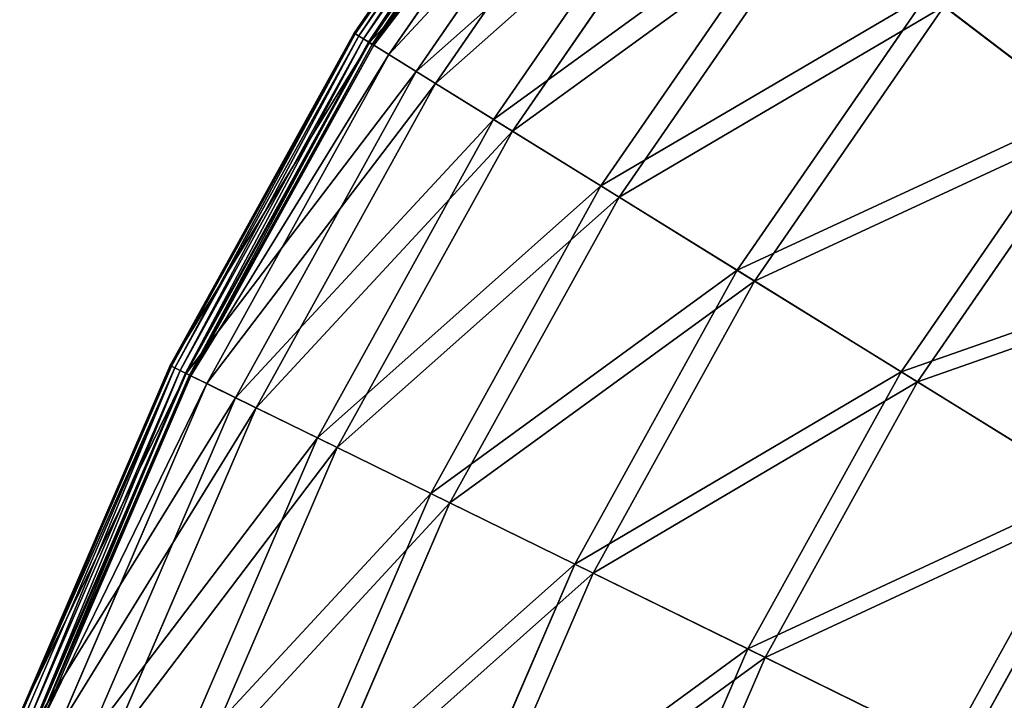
# Model space of a CAD drawing. Extents: x 0 to 923, y 0 to 335.
# Tile 99 of 164: x 599 to 641, y 227 to 256. Entities that reach past the tile are written whole.
import ezdxf

# ---------------------------------------------------------------- set-up
doc = ezdxf.new("R2010")
doc.units = 0
doc.layers.get('0').update_dxf_attribs({"color": 13, "linetype": 'CONTINUOUS'})

# ---------------------------------------------------------------- blocks, each defined once
blk = doc.blocks.new('GROUP_4')
for p, q in [((34.34, 269.102, 0.499), (25.013, 255.57, 0.499)), ((34.384, 269.068, 0.246), (25.059, 255.541, 0.246)), ((34.522, 268.963, 0.055), (25.207, 255.449, 0.055)), ((34.718, 268.813, -0.025), (25.417, 255.319, -0.025)), ((25.632, 255.186, 0.03), (34.919, 268.659, 0.03)), ((25.668, 255.164, 16.173), (34.953, 268.633, 16.173)), ((25.795, 255.085, 0.204), (35.072, 268.542, 0.204)), ((35.135, 268.494, 0.45), (25.863, 255.043, 0.45)), ((35.746, 268.028, 16.074), (26.516, 254.639, 16.074)), ((27.691, 253.912, 32.19), (36.843, 267.189, 32.19)), ((37.624, 266.592, 31.994), (28.526, 253.394, 31.994)), ((31.04, 251.838, 47.897), (39.973, 264.797, 47.897)), ((40.735, 264.214, 47.606), (31.855, 251.333, 47.606)), ((35.683, 248.962, 63.143), (44.312, 261.48, 63.143)), ((45.047, 260.918, 62.759), (36.47, 248.475, 62.759)), ((41.576, 245.313, 77.78), (49.819, 257.271, 77.78)), ((56.441, 252.21, 91.669), (49.819, 257.271, 77.78)), ((50.521, 256.734, 77.308), (42.327, 244.848, 77.308)), ((57.102, 251.704, 91.112), (50.521, 256.734, 77.308)), ((25.013, 255.57, 0.499), (17.056, 241.189, 0.499)), ((25.059, 255.541, 0.246), (17.105, 241.165, 0.246)), ((25.013, 255.57, 0.499), (25.668, 255.164, 16.173)), ((25.013, 255.57, 0.499), (25.059, 255.541, 0.246)), ((25.059, 255.541, 0.246), (25.207, 255.449, 0.055)), ((25.207, 255.449, 0.055), (17.261, 241.088, 0.055)), ((25.417, 255.319, -0.025), (17.483, 240.979, -0.025)), ((17.71, 240.868, 0.03), (25.632, 255.186, 0.03)), ((17.748, 240.849, 16.173), (25.668, 255.164, 16.173)), ((17.883, 240.783, 0.204), (25.795, 255.085, 0.204)), ((25.863, 255.043, 0.45), (17.954, 240.748, 0.45)), ((25.207, 255.449, 0.055), (25.417, 255.319, -0.025)), ((25.632, 255.186, 0.03), (25.417, 255.319, -0.025)), ((25.795, 255.085, 0.204), (25.632, 255.186, 0.03)), ((25.668, 255.164, 16.173), (27.691, 253.912, 32.19)), ((25.863, 255.043, 0.45), (25.795, 255.085, 0.204)), ((25.863, 255.043, 0.45), (26.516, 254.639, 16.074)), ((26.516, 254.639, 16.074), (18.644, 240.41, 16.074)), ((26.516, 254.639, 16.074), (28.526, 253.394, 31.994)), ((19.884, 239.801, 32.19), (27.691, 253.912, 32.19)), ((27.691, 253.912, 32.19), (31.04, 251.838, 47.897)), ((28.526, 253.394, 31.994), (20.766, 239.368, 31.994)), ((28.526, 253.394, 31.994), (31.855, 251.333, 47.606)), ((48.662, 240.925, 91.669), (56.441, 252.21, 91.669)), ((23.42, 238.065, 47.897), (31.04, 251.838, 47.897)), ((31.04, 251.838, 47.897), (35.683, 248.962, 63.143)), ((57.102, 251.704, 91.112), (49.37, 240.487, 91.112)), ((31.855, 251.333, 47.606), (24.281, 237.643, 47.606)), ((31.855, 251.333, 47.606), (36.47, 248.475, 62.759)), ((28.323, 235.659, 63.143), (35.683, 248.962, 63.143)), ((35.683, 248.962, 63.143), (41.576, 245.313, 77.78)), ((36.47, 248.475, 62.759), (29.154, 235.251, 62.759)), ((36.47, 248.475, 62.759), (42.327, 244.848, 77.308)), ((34.545, 232.605, 77.78), (41.576, 245.313, 77.78)), ((41.576, 245.313, 77.78), (48.662, 240.925, 91.669)), ((42.327, 244.848, 77.308), (35.338, 232.216, 77.308)), ((42.327, 244.848, 77.308), (49.37, 240.487, 91.112)), ((17.056, 241.189, 0.499), (10.547, 226.097, 0.499)), ((17.105, 241.165, 0.246), (10.599, 226.078, 0.246)), ((17.261, 241.088, 0.055), (10.762, 226.017, 0.055)), ((17.483, 240.979, -0.025), (10.993, 225.931, -0.025)), ((17.748, 240.849, 16.173), (17.056, 241.189, 0.499)), ((17.056, 241.189, 0.499), (17.105, 241.165, 0.246)), ((17.105, 241.165, 0.246), (17.261, 241.088, 0.055)), ((17.261, 241.088, 0.055), (17.483, 240.979, -0.025)), ((17.71, 240.868, 0.03), (17.483, 240.979, -0.025)), ((11.23, 225.842, 0.03), (17.71, 240.868, 0.03)), ((11.269, 225.827, 16.173), (17.748, 240.849, 16.173)), ((11.41, 225.775, 0.204), (17.883, 240.783, 0.204)), ((17.954, 240.748, 0.45), (11.484, 225.747, 0.45)), ((17.883, 240.783, 0.204), (17.71, 240.868, 0.03)), ((19.884, 239.801, 32.19), (17.748, 240.849, 16.173)), ((17.954, 240.748, 0.45), (17.883, 240.783, 0.204)), ((17.954, 240.748, 0.45), (18.644, 240.41, 16.074)), ((42.027, 228.933, 91.669), (48.662, 240.925, 91.669)), ((48.662, 240.925, 91.669), (56.873, 235.841, 104.675)), ((18.644, 240.41, 16.074), (12.204, 225.477, 16.074)), ((18.644, 240.41, 16.074), (20.766, 239.368, 31.994)), ((49.37, 240.487, 91.112), (42.775, 228.566, 91.112)), ((49.37, 240.487, 91.112), (57.531, 235.433, 104.039)), ((13.497, 224.993, 32.19), (19.884, 239.801, 32.19)), ((23.42, 238.065, 47.897), (19.884, 239.801, 32.19)), ((20.766, 239.368, 31.994), (14.418, 224.649, 31.994)), ((20.766, 239.368, 31.994), (24.281, 237.643, 47.606)), ((17.187, 223.613, 47.897), (23.42, 238.065, 47.897)), ((28.323, 235.659, 63.143), (23.42, 238.065, 47.897)), ((24.281, 237.643, 47.606), (18.085, 223.277, 47.606)), ((24.281, 237.643, 47.606), (29.154, 235.251, 62.759)), ((22.302, 221.699, 63.143), (28.323, 235.659, 63.143)), ((34.545, 232.605, 77.78), (28.323, 235.659, 63.143)), ((50.697, 224.678, 104.675), (56.873, 235.841, 104.675)), ((29.154, 235.251, 62.759), (23.169, 221.374, 62.759)), ((29.154, 235.251, 62.759), (35.338, 232.216, 77.308)), ((57.531, 235.433, 104.039), (51.392, 224.337, 104.039)), ((28.794, 219.269, 77.78), (34.545, 232.605, 77.78)), ((42.027, 228.933, 91.669), (34.545, 232.605, 77.78)), ((35.338, 232.216, 77.308), (29.621, 218.959, 77.308)), ((35.338, 232.216, 77.308), (42.775, 228.566, 91.112)), ((36.6, 216.348, 91.669), (42.027, 228.933, 91.669)), ((50.697, 224.678, 104.675), (42.027, 228.933, 91.669)), ((42.775, 228.566, 91.112), (37.38, 216.056, 91.112)), ((42.775, 228.566, 91.112), (51.392, 224.337, 104.039))]:
    blk.add_line(p, q)
mesh = blk.add_polyface()
corners = [(34.953, 268.633, 16.173), (25.013, 255.57, 0.499), (25.668, 255.164, 16.173), (34.34, 269.102, 0.499)]
mesh.append_faces([[corners[k] for k in face] for face in [(0, 1, 2), (1, 0, 3)]], dxfattribs={"vtx0": -1})
mesh = blk.add_polyface()
corners = [(25.013, 255.57, 0.499), (34.384, 269.068, 0.246), (25.059, 255.541, 0.246), (34.34, 269.102, 0.499)]
mesh.append_faces([[corners[k] for k in face] for face in [(0, 1, 2), (1, 0, 3)]], dxfattribs={"vtx0": -1})
mesh = blk.add_polyface()
corners = [(25.207, 255.449, 0.055), (34.384, 269.068, 0.246), (25.059, 255.541, 0.246), (34.522, 268.963, 0.055)]
mesh.append_faces([[corners[k] for k in face] for face in [(0, 1, 2), (1, 0, 3)]], dxfattribs={"vtx0": -1})
mesh = blk.add_polyface()
corners = [(25.417, 255.319, -0.025), (34.522, 268.963, 0.055), (25.207, 255.449, 0.055), (34.718, 268.813, -0.025)]
mesh.append_faces([[corners[k] for k in face] for face in [(0, 1, 2), (1, 0, 3)]], dxfattribs={"vtx0": -1})
mesh = blk.add_polyface()
corners = [(25.632, 255.186, 0.03), (34.718, 268.813, -0.025), (25.417, 255.319, -0.025), (34.919, 268.659, 0.03)]
mesh.append_faces([[corners[k] for k in face] for face in [(0, 1, 2), (1, 0, 3)]], dxfattribs={"vtx0": -1})
mesh = blk.add_polyface()
corners = [(34.919, 268.659, 0.03), (25.795, 255.085, 0.204), (25.632, 255.186, 0.03), (35.072, 268.542, 0.204)]
mesh.append_faces([[corners[k] for k in face] for face in [(0, 1, 2), (1, 0, 3)]], dxfattribs={"vtx0": -1})
mesh = blk.add_polyface()
corners = [(36.843, 267.189, 32.19), (25.668, 255.164, 16.173), (27.691, 253.912, 32.19), (34.953, 268.633, 16.173)]
mesh.append_faces([[corners[k] for k in face] for face in [(0, 1, 2), (1, 0, 3)]], dxfattribs={"vtx0": -1})
mesh = blk.add_polyface()
corners = [(25.795, 255.085, 0.204), (35.135, 268.494, 0.45), (25.863, 255.043, 0.45), (35.072, 268.542, 0.204)]
mesh.append_faces([[corners[k] for k in face] for face in [(0, 1, 2), (1, 0, 3)]], dxfattribs={"vtx0": -1})
mesh = blk.add_polyface()
corners = [(25.863, 255.043, 0.45), (35.746, 268.028, 16.074), (26.516, 254.639, 16.074), (35.135, 268.494, 0.45)]
mesh.append_faces([[corners[k] for k in face] for face in [(0, 1, 2), (1, 0, 3)]], dxfattribs={"vtx0": -1})
mesh = blk.add_polyface()
corners = [(65.288, 262.677, 91.669), (49.819, 257.271, 77.78), (56.441, 252.21, 91.669), (59.194, 268.363, 77.78)]
mesh.append_faces([[corners[k] for k in face] for face in [(0, 1, 2), (1, 0, 3)]], dxfattribs={"vtx0": -1})
mesh = blk.add_polyface()
corners = [(26.516, 254.639, 16.074), (37.624, 266.592, 31.994), (28.526, 253.394, 31.994), (35.746, 268.028, 16.074)]
mesh.append_faces([[corners[k] for k in face] for face in [(0, 1, 2), (1, 0, 3)]], dxfattribs={"vtx0": -1})
mesh = blk.add_polyface()
corners = [(50.521, 256.734, 77.308), (65.897, 262.109, 91.112), (57.102, 251.704, 91.112), (59.84, 267.76, 77.308)]
mesh.append_faces([[corners[k] for k in face] for face in [(0, 1, 2), (1, 0, 3)]], dxfattribs={"vtx0": -1})
mesh = blk.add_polyface()
corners = [(39.973, 264.797, 47.897), (27.691, 253.912, 32.19), (31.04, 251.838, 47.897), (36.843, 267.189, 32.19)]
mesh.append_faces([[corners[k] for k in face] for face in [(0, 1, 2), (1, 0, 3)]], dxfattribs={"vtx0": -1})
mesh = blk.add_polyface()
corners = [(28.526, 253.394, 31.994), (40.735, 264.214, 47.606), (31.855, 251.333, 47.606), (37.624, 266.592, 31.994)]
mesh.append_faces([[corners[k] for k in face] for face in [(0, 1, 2), (1, 0, 3)]], dxfattribs={"vtx0": -1})
mesh = blk.add_polyface()
corners = [(44.312, 261.48, 63.143), (31.04, 251.838, 47.897), (35.683, 248.962, 63.143), (39.973, 264.797, 47.897)]
mesh.append_faces([[corners[k] for k in face] for face in [(0, 1, 2), (1, 0, 3)]], dxfattribs={"vtx0": -1})
mesh = blk.add_polyface()
corners = [(31.855, 251.333, 47.606), (45.047, 260.918, 62.759), (36.47, 248.475, 62.759), (40.735, 264.214, 47.606)]
mesh.append_faces([[corners[k] for k in face] for face in [(0, 1, 2), (1, 0, 3)]], dxfattribs={"vtx0": -1})
mesh = blk.add_polyface()
corners = [(49.819, 257.271, 77.78), (35.683, 248.962, 63.143), (41.576, 245.313, 77.78), (44.312, 261.48, 63.143)]
mesh.append_faces([[corners[k] for k in face] for face in [(0, 1, 2), (1, 0, 3)]], dxfattribs={"vtx0": -1})
mesh = blk.add_polyface()
corners = [(36.47, 248.475, 62.759), (50.521, 256.734, 77.308), (42.327, 244.848, 77.308), (45.047, 260.918, 62.759)]
mesh.append_faces([[corners[k] for k in face] for face in [(0, 1, 2), (1, 0, 3)]], dxfattribs={"vtx0": -1})
mesh = blk.add_polyface()
corners = [(56.441, 252.21, 91.669), (41.576, 245.313, 77.78), (48.662, 240.925, 91.669), (49.819, 257.271, 77.78)]
mesh.append_faces([[corners[k] for k in face] for face in [(0, 1, 2), (1, 0, 3)]], dxfattribs={"vtx0": -1})
mesh = blk.add_polyface()
corners = [(42.327, 244.848, 77.308), (57.102, 251.704, 91.112), (49.37, 240.487, 91.112), (50.521, 256.734, 77.308)]
mesh.append_faces([[corners[k] for k in face] for face in [(0, 1, 2), (1, 0, 3)]], dxfattribs={"vtx0": -1})
mesh = blk.add_polyface()
corners = [(25.668, 255.164, 16.173), (17.056, 241.189, 0.499), (17.748, 240.849, 16.173), (25.013, 255.57, 0.499)]
mesh.append_faces([[corners[k] for k in face] for face in [(0, 1, 2), (1, 0, 3)]], dxfattribs={"vtx0": -1})
mesh = blk.add_polyface()
corners = [(17.056, 241.189, 0.499), (25.059, 255.541, 0.246), (17.105, 241.165, 0.246), (25.013, 255.57, 0.499)]
mesh.append_faces([[corners[k] for k in face] for face in [(0, 1, 2), (1, 0, 3)]], dxfattribs={"vtx0": -1})
mesh = blk.add_polyface()
corners = [(25.059, 255.541, 0.246), (17.261, 241.088, 0.055), (17.105, 241.165, 0.246), (25.207, 255.449, 0.055)]
mesh.append_faces([[corners[k] for k in face] for face in [(0, 1, 2), (1, 0, 3)]], dxfattribs={"vtx0": -1})
mesh = blk.add_polyface()
corners = [(25.207, 255.449, 0.055), (17.483, 240.979, -0.025), (17.261, 241.088, 0.055), (25.417, 255.319, -0.025)]
mesh.append_faces([[corners[k] for k in face] for face in [(0, 1, 2), (1, 0, 3)]], dxfattribs={"vtx0": -1})
mesh = blk.add_polyface()
corners = [(25.417, 255.319, -0.025), (17.71, 240.868, 0.03), (17.483, 240.979, -0.025), (25.632, 255.186, 0.03)]
mesh.append_faces([[corners[k] for k in face] for face in [(0, 1, 2), (1, 0, 3)]], dxfattribs={"vtx0": -1})
mesh = blk.add_polyface()
corners = [(25.632, 255.186, 0.03), (17.883, 240.783, 0.204), (17.71, 240.868, 0.03), (25.795, 255.085, 0.204)]
mesh.append_faces([[corners[k] for k in face] for face in [(0, 1, 2), (1, 0, 3)]], dxfattribs={"vtx0": -1})
mesh = blk.add_polyface()
corners = [(27.691, 253.912, 32.19), (17.748, 240.849, 16.173), (19.884, 239.801, 32.19), (25.668, 255.164, 16.173)]
mesh.append_faces([[corners[k] for k in face] for face in [(0, 1, 2), (1, 0, 3)]], dxfattribs={"vtx0": -1})
mesh = blk.add_polyface()
corners = [(17.883, 240.783, 0.204), (25.863, 255.043, 0.45), (17.954, 240.748, 0.45), (25.795, 255.085, 0.204)]
mesh.append_faces([[corners[k] for k in face] for face in [(0, 1, 2), (1, 0, 3)]], dxfattribs={"vtx0": -1})
mesh = blk.add_polyface()
corners = [(17.954, 240.748, 0.45), (26.516, 254.639, 16.074), (18.644, 240.41, 16.074), (25.863, 255.043, 0.45)]
mesh.append_faces([[corners[k] for k in face] for face in [(0, 1, 2), (1, 0, 3)]], dxfattribs={"vtx0": -1})
mesh = blk.add_polyface()
corners = [(18.644, 240.41, 16.074), (28.526, 253.394, 31.994), (20.766, 239.368, 31.994), (26.516, 254.639, 16.074)]
mesh.append_faces([[corners[k] for k in face] for face in [(0, 1, 2), (1, 0, 3)]], dxfattribs={"vtx0": -1})
mesh = blk.add_polyface()
corners = [(31.04, 251.838, 47.897), (19.884, 239.801, 32.19), (23.42, 238.065, 47.897), (27.691, 253.912, 32.19)]
mesh.append_faces([[corners[k] for k in face] for face in [(0, 1, 2), (1, 0, 3)]], dxfattribs={"vtx0": -1})
mesh = blk.add_polyface()
corners = [(20.766, 239.368, 31.994), (31.855, 251.333, 47.606), (24.281, 237.643, 47.606), (28.526, 253.394, 31.994)]
mesh.append_faces([[corners[k] for k in face] for face in [(0, 1, 2), (1, 0, 3)]], dxfattribs={"vtx0": -1})
mesh = blk.add_polyface()
corners = [(64.113, 246.345, 104.675), (48.662, 240.925, 91.669), (56.873, 235.841, 104.675), (56.441, 252.21, 91.669)]
mesh.append_faces([[corners[k] for k in face] for face in [(0, 1, 2), (1, 0, 3)]], dxfattribs={"vtx0": -1})
mesh = blk.add_polyface()
corners = [(35.683, 248.962, 63.143), (23.42, 238.065, 47.897), (28.323, 235.659, 63.143), (31.04, 251.838, 47.897)]
mesh.append_faces([[corners[k] for k in face] for face in [(0, 1, 2), (1, 0, 3)]], dxfattribs={"vtx0": -1})
mesh = blk.add_polyface()
corners = [(49.37, 240.487, 91.112), (64.729, 245.875, 104.039), (57.531, 235.433, 104.039), (57.102, 251.704, 91.112)]
mesh.append_faces([[corners[k] for k in face] for face in [(0, 1, 2), (1, 0, 3)]], dxfattribs={"vtx0": -1})
mesh = blk.add_polyface()
corners = [(24.281, 237.643, 47.606), (36.47, 248.475, 62.759), (29.154, 235.251, 62.759), (31.855, 251.333, 47.606)]
mesh.append_faces([[corners[k] for k in face] for face in [(0, 1, 2), (1, 0, 3)]], dxfattribs={"vtx0": -1})
mesh = blk.add_polyface()
corners = [(41.576, 245.313, 77.78), (28.323, 235.659, 63.143), (34.545, 232.605, 77.78), (35.683, 248.962, 63.143)]
mesh.append_faces([[corners[k] for k in face] for face in [(0, 1, 2), (1, 0, 3)]], dxfattribs={"vtx0": -1})
mesh = blk.add_polyface()
corners = [(29.154, 235.251, 62.759), (42.327, 244.848, 77.308), (35.338, 232.216, 77.308), (36.47, 248.475, 62.759)]
mesh.append_faces([[corners[k] for k in face] for face in [(0, 1, 2), (1, 0, 3)]], dxfattribs={"vtx0": -1})
mesh = blk.add_polyface()
corners = [(48.662, 240.925, 91.669), (34.545, 232.605, 77.78), (42.027, 228.933, 91.669), (41.576, 245.313, 77.78)]
mesh.append_faces([[corners[k] for k in face] for face in [(0, 1, 2), (1, 0, 3)]], dxfattribs={"vtx0": -1})
mesh = blk.add_polyface()
corners = [(35.338, 232.216, 77.308), (49.37, 240.487, 91.112), (42.775, 228.566, 91.112), (42.327, 244.848, 77.308)]
mesh.append_faces([[corners[k] for k in face] for face in [(0, 1, 2), (1, 0, 3)]], dxfattribs={"vtx0": -1})
mesh = blk.add_polyface()
corners = [(17.748, 240.849, 16.173), (10.547, 226.097, 0.499), (11.269, 225.827, 16.173), (17.056, 241.189, 0.499)]
mesh.append_faces([[corners[k] for k in face] for face in [(0, 1, 2), (1, 0, 3)]], dxfattribs={"vtx0": -1})
mesh = blk.add_polyface()
corners = [(10.547, 226.097, 0.499), (17.105, 241.165, 0.246), (10.599, 226.078, 0.246), (17.056, 241.189, 0.499)]
mesh.append_faces([[corners[k] for k in face] for face in [(0, 1, 2), (1, 0, 3)]], dxfattribs={"vtx0": -1})
mesh = blk.add_polyface()
corners = [(10.599, 226.078, 0.246), (17.261, 241.088, 0.055), (10.762, 226.017, 0.055), (17.105, 241.165, 0.246)]
mesh.append_faces([[corners[k] for k in face] for face in [(0, 1, 2), (1, 0, 3)]], dxfattribs={"vtx0": -1})
mesh = blk.add_polyface()
corners = [(17.261, 241.088, 0.055), (10.993, 225.931, -0.025), (10.762, 226.017, 0.055), (17.483, 240.979, -0.025)]
mesh.append_faces([[corners[k] for k in face] for face in [(0, 1, 2), (1, 0, 3)]], dxfattribs={"vtx0": -1})
mesh = blk.add_polyface()
corners = [(17.483, 240.979, -0.025), (11.23, 225.842, 0.03), (10.993, 225.931, -0.025), (17.71, 240.868, 0.03)]
mesh.append_faces([[corners[k] for k in face] for face in [(0, 1, 2), (1, 0, 3)]], dxfattribs={"vtx0": -1})
mesh = blk.add_polyface()
corners = [(17.71, 240.868, 0.03), (11.41, 225.775, 0.204), (11.23, 225.842, 0.03), (17.883, 240.783, 0.204)]
mesh.append_faces([[corners[k] for k in face] for face in [(0, 1, 2), (1, 0, 3)]], dxfattribs={"vtx0": -1})
mesh = blk.add_polyface()
corners = [(19.884, 239.801, 32.19), (11.269, 225.827, 16.173), (13.497, 224.993, 32.19), (17.748, 240.849, 16.173)]
mesh.append_faces([[corners[k] for k in face] for face in [(0, 1, 2), (1, 0, 3)]], dxfattribs={"vtx0": -1})
mesh = blk.add_polyface()
corners = [(11.41, 225.775, 0.204), (17.954, 240.748, 0.45), (11.484, 225.747, 0.45), (17.883, 240.783, 0.204)]
mesh.append_faces([[corners[k] for k in face] for face in [(0, 1, 2), (1, 0, 3)]], dxfattribs={"vtx0": -1})
mesh = blk.add_polyface()
corners = [(11.484, 225.747, 0.45), (18.644, 240.41, 16.074), (12.204, 225.477, 16.074), (17.954, 240.748, 0.45)]
mesh.append_faces([[corners[k] for k in face] for face in [(0, 1, 2), (1, 0, 3)]], dxfattribs={"vtx0": -1})
mesh = blk.add_polyface()
corners = [(56.873, 235.841, 104.675), (42.027, 228.933, 91.669), (50.697, 224.678, 104.675), (48.662, 240.925, 91.669)]
mesh.append_faces([[corners[k] for k in face] for face in [(0, 1, 2), (1, 0, 3)]], dxfattribs={"vtx0": -1})
mesh = blk.add_polyface()
corners = [(12.204, 225.477, 16.074), (20.766, 239.368, 31.994), (14.418, 224.649, 31.994), (18.644, 240.41, 16.074)]
mesh.append_faces([[corners[k] for k in face] for face in [(0, 1, 2), (1, 0, 3)]], dxfattribs={"vtx0": -1})
mesh = blk.add_polyface()
corners = [(42.775, 228.566, 91.112), (57.531, 235.433, 104.039), (51.392, 224.337, 104.039), (49.37, 240.487, 91.112)]
mesh.append_faces([[corners[k] for k in face] for face in [(0, 1, 2), (1, 0, 3)]], dxfattribs={"vtx0": -1})
mesh = blk.add_polyface()
corners = [(23.42, 238.065, 47.897), (13.497, 224.993, 32.19), (17.187, 223.613, 47.897), (19.884, 239.801, 32.19)]
mesh.append_faces([[corners[k] for k in face] for face in [(0, 1, 2), (1, 0, 3)]], dxfattribs={"vtx0": -1})
mesh = blk.add_polyface()
corners = [(14.418, 224.649, 31.994), (24.281, 237.643, 47.606), (18.085, 223.277, 47.606), (20.766, 239.368, 31.994)]
mesh.append_faces([[corners[k] for k in face] for face in [(0, 1, 2), (1, 0, 3)]], dxfattribs={"vtx0": -1})
mesh = blk.add_polyface()
corners = [(28.323, 235.659, 63.143), (17.187, 223.613, 47.897), (22.302, 221.699, 63.143), (23.42, 238.065, 47.897)]
mesh.append_faces([[corners[k] for k in face] for face in [(0, 1, 2), (1, 0, 3)]], dxfattribs={"vtx0": -1})
mesh = blk.add_polyface()
corners = [(18.085, 223.277, 47.606), (29.154, 235.251, 62.759), (23.169, 221.374, 62.759), (24.281, 237.643, 47.606)]
mesh.append_faces([[corners[k] for k in face] for face in [(0, 1, 2), (1, 0, 3)]], dxfattribs={"vtx0": -1})
mesh = blk.add_polyface()
corners = [(34.545, 232.605, 77.78), (22.302, 221.699, 63.143), (28.794, 219.269, 77.78), (28.323, 235.659, 63.143)]
mesh.append_faces([[corners[k] for k in face] for face in [(0, 1, 2), (1, 0, 3)]], dxfattribs={"vtx0": -1})
mesh = blk.add_polyface()
corners = [(60.47, 219.881, 116.673), (56.873, 235.841, 104.675), (50.697, 224.678, 104.675), (66.129, 230.109, 116.673)]
mesh.append_faces([[corners[k] for k in face] for face in [(0, 1, 2), (1, 0, 3)]], dxfattribs={"vtx0": -1})
mesh = blk.add_polyface()
corners = [(23.169, 221.374, 62.759), (35.338, 232.216, 77.308), (29.621, 218.959, 77.308), (29.154, 235.251, 62.759)]
mesh.append_faces([[corners[k] for k in face] for face in [(0, 1, 2), (1, 0, 3)]], dxfattribs={"vtx0": -1})
mesh = blk.add_polyface()
corners = [(57.531, 235.433, 104.039), (61.106, 219.569, 115.964), (51.392, 224.337, 104.039), (66.731, 229.737, 115.964)]
mesh.append_faces([[corners[k] for k in face] for face in [(0, 1, 2), (1, 0, 3)]], dxfattribs={"vtx0": -1})
mesh = blk.add_polyface()
corners = [(42.027, 228.933, 91.669), (28.794, 219.269, 77.78), (36.6, 216.348, 91.669), (34.545, 232.605, 77.78)]
mesh.append_faces([[corners[k] for k in face] for face in [(0, 1, 2), (1, 0, 3)]], dxfattribs={"vtx0": -1})
mesh = blk.add_polyface()
corners = [(29.621, 218.959, 77.308), (42.775, 228.566, 91.112), (37.38, 216.056, 91.112), (35.338, 232.216, 77.308)]
mesh.append_faces([[corners[k] for k in face] for face in [(0, 1, 2), (1, 0, 3)]], dxfattribs={"vtx0": -1})
mesh = blk.add_polyface()
corners = [(50.697, 224.678, 104.675), (36.6, 216.348, 91.669), (45.644, 212.963, 104.675), (42.027, 228.933, 91.669)]
mesh.append_faces([[corners[k] for k in face] for face in [(0, 1, 2), (1, 0, 3)]], dxfattribs={"vtx0": -1})
mesh = blk.add_polyface()
corners = [(37.38, 216.056, 91.112), (51.392, 224.337, 104.039), (46.369, 212.692, 104.039), (42.775, 228.566, 91.112)]
mesh.append_faces([[corners[k] for k in face] for face in [(0, 1, 2), (1, 0, 3)]], dxfattribs={"vtx0": -1})
blk = doc.blocks.new('COMPONENT_7')
blk.add_blockref('GROUP_4', (0, 0))
blk = doc.blocks.new('GROUP_7')
blk.add_blockref('COMPONENT_7', (588.13, 0.008, 0.025))

msp = doc.modelspace()

# ---------------------------------------------------------------- block references
msp.add_blockref('GROUP_7', (0, 0))

doc.saveas('drawing.dxf')
